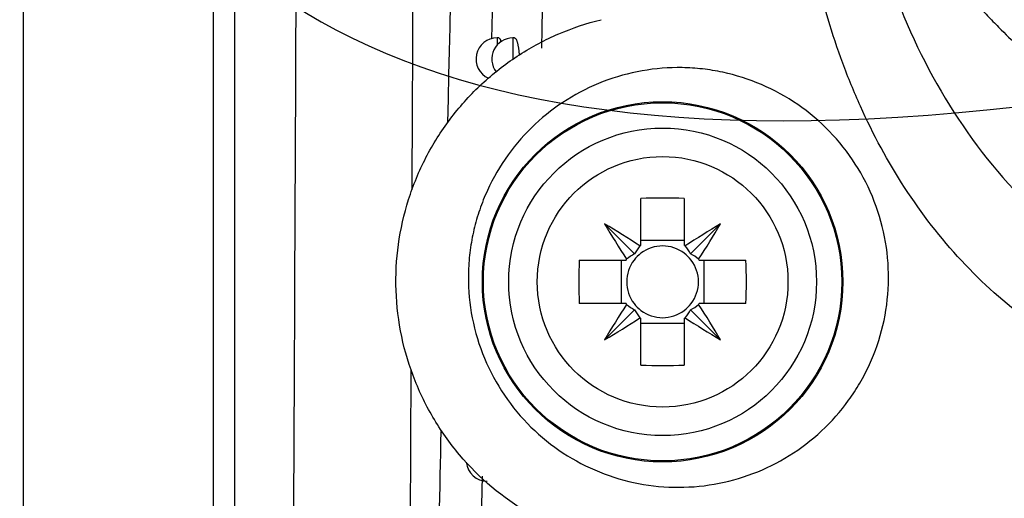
# Model space of a CAD drawing. Header units: millimetres. Extents: x -3.03 to 0.78, y -0.23 to 0.59.
# Tile 20 of 165: x 0.0692 to 0.0926, y 0.0813 to 0.0927. Entities that reach past the tile are written whole.
import ezdxf

# ---------------------------------------------------------------- set-up
doc = ezdxf.new("R2010")
doc.units = ezdxf.units.MM

msp = doc.modelspace()

# ---------------------------------------------------------------- linework, layer by layer
at = {"color": 7, "linetype": 'Continuous', "lineweight": 25}
for p, q in [((0.069287, 0.231252), (0.069287, 0.076542)), ((0.073797, 0.076608), (0.073797, 0.231186)), ((0.074297, 0.231186), (0.074297, 0.076608)), ((0.080403, 0.09223), (0.080425, 0.093192)), ((0.080565, 0.092256), (0.080525, 0.092256)), ((0.080938, 0.092256), (0.080899, 0.092256)), ((0.083935, 0.087334), (0.083935, 0.088444)), ((0.084965, 0.088444), (0.084965, 0.087334)), ((0.083786, 0.087131), (0.083074, 0.087843)), ((0.085114, 0.087131), (0.085826, 0.087843)), ((0.084965, 0.08745), (0.083935, 0.08745)), ((0.082473, 0.086982), (0.083583, 0.086982)), ((0.083467, 0.086982), (0.083467, 0.085952)), ((0.085318, 0.086982), (0.086427, 0.086982)), ((0.085433, 0.085952), (0.085433, 0.086982)), ((0.083583, 0.085952), (0.082473, 0.085952)), ((0.086427, 0.085952), (0.085318, 0.085952)), ((0.083786, 0.085803), (0.083074, 0.085091)), ((0.085114, 0.085803), (0.085826, 0.085091)), ((0.083935, 0.084489), (0.083935, 0.085599)), ((0.083935, 0.085483), (0.084965, 0.085483)), ((0.084965, 0.085599), (0.084965, 0.084489)), ((0.078444, 0.075184), (0.07849, 0.084369)), ((0.080157, 0.080818), (0.080178, 0.081855))]:
    msp.add_line(p, q, dxfattribs=at)
at = {"color": 9, "linetype": 'Continuous', "lineweight": 25}
for p, q in [((0.080525, 0.092256), (0.080525, 0.092087)), ((0.080899, 0.092256), (0.080899, 0.091746))]:
    msp.add_line(p, q, dxfattribs=at)
at = {"color": 7, "linetype": 'Continuous', "lineweight": 25}
for radius in [0.0042743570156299, 0.00425, 0.00365, 0.0029732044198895]:
    msp.add_circle((0.08445, 0.086467), radius, dxfattribs=at)
for centre, radius, start, end in [((0.080525, 0.091756), 0.0005, 90, 246.108265), ((0.080899, 0.091756), 0.0005, 90, 217.649369), ((0.08445, 0.074706), 0.0137481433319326, 87.853221, 92.146779), ((0.104642, 0.100655), 0.0250865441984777, 210.711094, 212.968328), ((0.070262, 0.066274), 0.025086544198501, 57.031672, 59.288906), ((0.098638, 0.066274), 0.0250865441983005, 120.711094, 122.968328), ((0.064258, 0.100655), 0.0250865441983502, 327.031672, 329.288906), ((0.08445, 0.086467), 0.0010088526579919, 120.695867, 122.113148), ((0.08445, 0.086467), 0.0010088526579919, 57.886852, 59.304133), ((0.08445, 0.086467), 0.000851, 127.241104, 142.758896), ((0.08445, 0.086467), 0.000851, 52.758896, 127.241104), ((0.08445, 0.086467), 0.000851, 37.241104, 52.758896), ((0.096211, 0.086467), 0.0137481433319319, 177.853221, 182.146779), ((0.08445, 0.086467), 0.0010088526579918, 147.886852, 149.304133), ((0.08445, 0.086467), 0.000851, 142.758896, 217.241104), ((0.08445, 0.086467), 0.000851, 322.758896, 37.241104), ((0.08445, 0.086467), 0.0010088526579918, 30.695867, 32.113148), ((0.072689, 0.086467), 0.0137481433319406, 357.853221, 2.146779), ((0.104642, 0.072279), 0.0250865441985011, 147.031672, 149.288906), ((0.08445, 0.086467), 0.0010088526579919, 210.695867, 212.113148), ((0.08445, 0.086467), 0.000851, 217.241104, 232.758896), ((0.08445, 0.086467), 0.0008510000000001, 307.241104, 322.758896), ((0.08445, 0.086467), 0.0010088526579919, 327.886852, 329.304133), ((0.064258, 0.072279), 0.0250865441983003, 30.711094, 32.968328), ((0.08445, 0.086467), 0.0008510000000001, 232.758896, 307.241104), ((0.070262, 0.106659), 0.025086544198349, 300.711094, 302.968328), ((0.08445, 0.086467), 0.0010088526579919, 237.886852, 239.304133), ((0.08445, 0.086467), 0.0010088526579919, 300.695867, 302.113148), ((0.098638, 0.106659), 0.0250865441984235, 237.031672, 239.288906), ((0.08445, 0.098228), 0.0137481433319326, 267.853221, 272.146779), ((0.080293, 0.082233), 0.0005, 185.297228, 270)]:
    msp.add_arc(centre, radius, start, end, dxfattribs=at)
for centre, major_axis, start_param, end_param in [((0.084207, 0.086297), (0.0008030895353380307, 0.0005607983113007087), 1.435245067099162, 1.669847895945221), ((0.08462, 0.08671), (0.0005607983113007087, 0.0008030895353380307), 1.471744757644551, 1.706347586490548), ((0.08428, 0.08671), (-0.0005607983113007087, 0.0008030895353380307), 4.576837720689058, 4.811440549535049), ((0.084693, 0.086297), (0.0008030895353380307, -0.0005607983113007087), 1.471744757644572, 1.706347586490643), ((0.084207, 0.086637), (0.0008030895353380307, -0.0005607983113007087), 4.613337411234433, 4.847940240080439), ((0.084693, 0.086637), (0.0008030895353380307, 0.0005607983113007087), 4.576837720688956, 4.811440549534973), ((0.08462, 0.086224), (-0.0005607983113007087, 0.0008030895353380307), 1.435245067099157, 1.669847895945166), ((0.08428, 0.086224), (0.0005607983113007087, 0.0008030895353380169), 4.61333741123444, 4.847940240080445)]:
    msp.add_ellipse(centre, major_axis=major_axis, ratio=0.953027, start_param=start_param, end_param=end_param, dxfattribs=at)
for points, knots in [([(0.0785105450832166, 0.088653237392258), (0.078519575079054, 0.0905542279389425), (0.0785439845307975, 0.0956928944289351), (0.0785805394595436, 0.1041276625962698), (0.0786204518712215, 0.1139488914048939), (0.0786570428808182, 0.1238115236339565), (0.0786909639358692, 0.1337058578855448), (0.0787225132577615, 0.1436312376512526), (0.0787505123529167, 0.1535918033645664), (0.0787819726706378, 0.1659520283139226), (0.0788153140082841, 0.1807320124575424), (0.0788443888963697, 0.1979552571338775), (0.0788661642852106, 0.215234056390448), (0.0788713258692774, 0.2267649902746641), (0.0788739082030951, 0.232533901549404)], [0, 0, 0, 0, 0.0405766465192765, 0.1096848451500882, 0.1788762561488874, 0.2480954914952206, 0.3171760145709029, 0.3862840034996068, 0.4554749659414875, 0.524693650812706, 0.6431692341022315, 0.7617839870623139, 0.8808208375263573, 1, 1, 1, 1]), ([(0.0756866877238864, 0.0774475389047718), (0.0757427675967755, 0.0886679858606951), (0.0757919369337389, 0.1000017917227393), (0.075886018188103, 0.1254988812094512), (0.0759272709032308, 0.1397064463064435), (0.0759880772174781, 0.1682732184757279), (0.0760076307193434, 0.1826323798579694), (0.0760228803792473, 0.2080438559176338), (0.0760230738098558, 0.2190872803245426), (0.0760168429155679, 0.2301187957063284)], [2.862715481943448, 2.862715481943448, 2.862715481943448, 2.862715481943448, 2.933266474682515, 2.933266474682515, 3.02024621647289, 3.02024621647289, 3.10722595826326, 3.10722595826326, 3.173944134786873, 3.173944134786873, 3.173944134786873, 3.173944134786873]), ([(0.1033176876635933, 0.0925874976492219), (0.1033176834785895, 0.0925874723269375), (0.1033176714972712, 0.092587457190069), (0.1033176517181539, 0.0925874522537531), (0.0215276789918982, 0.0721749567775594), (0.1206233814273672, 0.1972993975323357), (0.1033176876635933, 0.0925874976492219)], [0, 0, 0, 0, 2.9019377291e-06, 2.9019377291e-06, 2.9019377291e-06, 2.9598412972e-06, 2.9598412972e-06, 2.9598412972e-06, 2.9598412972e-06]), ([(0.0970674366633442, 0.0837276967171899), (0.0963603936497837, 0.0838904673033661), (0.0956807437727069, 0.0841217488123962), (0.0947017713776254, 0.0845704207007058), (0.09438222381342, 0.0847370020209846), (0.0937569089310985, 0.0851048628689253), (0.0934501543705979, 0.0853070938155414), (0.0925706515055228, 0.0859521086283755), (0.0920318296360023, 0.086436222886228), (0.0910412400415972, 0.0875037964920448), (0.090588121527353, 0.0880912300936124), (0.0897918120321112, 0.0893184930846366), (0.0894440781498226, 0.0899623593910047), (0.0889901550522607, 0.0909687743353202), (0.0888500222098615, 0.0913117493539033), (0.088595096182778, 0.0920007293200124), (0.0884797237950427, 0.0923478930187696), (0.0879585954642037, 0.0940960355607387), (0.0877168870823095, 0.0955332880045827), (0.0876215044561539, 0.0970028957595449)], [0, 0, 0, 0, 0.1250000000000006, 0.1250000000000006, 0.1875000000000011, 0.1875000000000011, 0.2500000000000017, 0.2500000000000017, 0.3750000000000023, 0.3750000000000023, 0.500000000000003, 0.500000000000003, 0.6250000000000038, 0.6250000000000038, 0.6875000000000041, 0.6875000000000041, 0.7500000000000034, 0.7500000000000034, 1, 1, 1, 1]), ([(0.0908038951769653, 0.094448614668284), (0.0908760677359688, 0.0943469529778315), (0.0910203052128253, 0.0941437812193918), (0.0912460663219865, 0.0938461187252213), (0.0914784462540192, 0.0935540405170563), (0.091718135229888, 0.093268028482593), (0.0919649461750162, 0.0929879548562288), (0.0922189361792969, 0.0927138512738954), (0.0926967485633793, 0.0922232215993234), (0.0934314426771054, 0.0915485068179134), (0.0944690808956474, 0.0907511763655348), (0.0955720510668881, 0.0900464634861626), (0.0965394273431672, 0.0895418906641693), (0.0973369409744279, 0.0891895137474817), (0.0979460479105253, 0.0889521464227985), (0.0985645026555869, 0.0887396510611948), (0.0989840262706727, 0.0886209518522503), (0.0991939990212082, 0.0885615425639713)], [0, 0, 0, 0, 0.0357690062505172, 0.0714846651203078, 0.1071691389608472, 0.1428446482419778, 0.1785334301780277, 0.2142576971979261, 0.2500395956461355, 0.3749967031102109, 0.5000065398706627, 0.6249636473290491, 0.7499734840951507, 0.8125298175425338, 0.8749735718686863, 0.937423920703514, 1, 1, 1, 1]), ([(0.0898836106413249, 0.0935129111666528), (0.0902462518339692, 0.0925043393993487), (0.0911601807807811, 0.0905825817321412), (0.0930937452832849, 0.0881460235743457), (0.0955271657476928, 0.0863514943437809), (0.0973586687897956, 0.0856703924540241), (0.098289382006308, 0.0854591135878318)], [0.9205347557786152, 0.9205347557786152, 0.9205347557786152, 0.9205347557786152, 0.9404010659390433, 0.9602673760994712, 0.9801336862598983, 1, 1, 1, 1]), ([(0.0832720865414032, 0.0802173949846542), (0.0825703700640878, 0.0803564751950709), (0.081906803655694, 0.080607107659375), (0.0806582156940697, 0.0813395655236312), (0.0801067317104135, 0.0818020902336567), (0.0793971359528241, 0.0826426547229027), (0.0791861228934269, 0.082941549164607), (0.0788185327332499, 0.0835693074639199), (0.0786610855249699, 0.0838991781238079), (0.0784017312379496, 0.0845926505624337), (0.0783035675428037, 0.0849465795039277), (0.0781688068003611, 0.085664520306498), (0.0781319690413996, 0.0860307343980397), (0.0781221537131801, 0.086768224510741), (0.0781489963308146, 0.0871316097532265), (0.0782631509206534, 0.0878481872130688), (0.0783515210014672, 0.0882042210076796), (0.0785860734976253, 0.0888917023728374), (0.078730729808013, 0.0892205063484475), (0.0790724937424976, 0.0898495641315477), (0.0792717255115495, 0.0901522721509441), (0.0797131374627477, 0.0907138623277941), (0.0799544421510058, 0.0909727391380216), (0.0804769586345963, 0.0914481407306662), (0.0807608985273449, 0.0916662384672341), (0.0813550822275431, 0.0920485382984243), (0.0816647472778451, 0.0922131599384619), (0.0823087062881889, 0.0924905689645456), (0.0826446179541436, 0.0926037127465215), (0.0829894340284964, 0.0926884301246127)], [0, 0, 0, 0, 0.1250000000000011, 0.1250000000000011, 0.2500000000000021, 0.2500000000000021, 0.3125000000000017, 0.3125000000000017, 0.3750000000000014, 0.3750000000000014, 0.437500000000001, 0.437500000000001, 0.5000000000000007, 0.5000000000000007, 0.5625000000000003, 0.5625000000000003, 0.6249999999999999, 0.6249999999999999, 0.6874999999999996, 0.6874999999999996, 0.7499999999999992, 0.7499999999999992, 0.8124999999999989, 0.8124999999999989, 0.8749999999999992, 0.8749999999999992, 0.9374999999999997, 0.9374999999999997, 1, 1, 1, 1]), ([(0.0805645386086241, 0.0922552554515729), (0.0805649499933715, 0.0922553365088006), (0.0805678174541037, 0.0922559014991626), (0.0805731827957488, 0.0922534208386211), (0.0805805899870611, 0.0922476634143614), (0.0805880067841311, 0.0922380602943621), (0.0805954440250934, 0.0922248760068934), (0.0806027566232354, 0.0922082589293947), (0.080609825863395, 0.0921882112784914), (0.0806150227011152, 0.0921714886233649), (0.0806177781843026, 0.0921604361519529), (0.0806183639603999, 0.0921580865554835)], [0, 0, 0, 0, 0.0227363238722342, 0.1584782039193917, 0.290894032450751, 0.4242241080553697, 0.5604396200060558, 0.6976538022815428, 0.8303271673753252, 0.9639299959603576, 1, 1, 1, 1]), ([(0.0809379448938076, 0.0922553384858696), (0.0809382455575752, 0.0922553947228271), (0.0809414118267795, 0.0922559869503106), (0.0809474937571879, 0.0922536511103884), (0.0809561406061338, 0.0922481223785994), (0.0809648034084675, 0.092238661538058), (0.0809734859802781, 0.092225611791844), (0.0809820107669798, 0.0922090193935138), (0.0809902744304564, 0.0921891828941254), (0.0809982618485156, 0.0921661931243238), (0.0810060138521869, 0.0921398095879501), (0.0810133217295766, 0.0921106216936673), (0.0810201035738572, 0.0920790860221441), (0.0810263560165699, 0.092045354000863), (0.0810321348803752, 0.0920089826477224), (0.0810372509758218, 0.0919709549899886), (0.0810416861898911, 0.0919318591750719), (0.0810453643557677, 0.0918917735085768), (0.0810476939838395, 0.0918626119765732), (0.0810485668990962, 0.091846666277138), (0.081048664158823, 0.0918448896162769)], [0, 0, 0, 0, 0.006535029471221, 0.0688199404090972, 0.1297975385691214, 0.1911955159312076, 0.2539207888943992, 0.3171058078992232, 0.3782238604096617, 0.4397716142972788, 0.5026853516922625, 0.5660760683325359, 0.6265239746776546, 0.6874033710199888, 0.7496591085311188, 0.8123970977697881, 0.8716483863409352, 0.9313235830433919, 0.9923481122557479, 1, 1, 1, 1]), ([(0.0897371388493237, 0.0874083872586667), (0.0897933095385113, 0.0870771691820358), (0.0898152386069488, 0.0867465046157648), (0.089794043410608, 0.086086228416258), (0.0897497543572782, 0.0857529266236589), (0.0895981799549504, 0.0851108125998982), (0.0894917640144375, 0.0848012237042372), (0.0892869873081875, 0.0843537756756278), (0.0892106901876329, 0.0842067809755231), (0.0890457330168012, 0.0839240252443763), (0.0889569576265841, 0.0837878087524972), (0.0886723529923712, 0.0833941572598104), (0.0884579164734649, 0.0831511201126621), (0.0879817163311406, 0.0827075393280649), (0.0877264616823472, 0.0825128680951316), (0.0871834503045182, 0.0821750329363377), (0.0868925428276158, 0.0820308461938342), (0.0862937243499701, 0.0818031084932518), (0.0859868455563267, 0.0817191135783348), (0.0853583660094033, 0.0816101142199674), (0.0850340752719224, 0.0815856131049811), (0.0843952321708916, 0.0815992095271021), (0.0840782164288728, 0.0816363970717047), (0.0834490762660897, 0.0817729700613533), (0.0831371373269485, 0.0818732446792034), (0.0825454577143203, 0.0821294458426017), (0.08226212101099, 0.0822859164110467), (0.0817218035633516, 0.0826588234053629), (0.0814699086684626, 0.0828724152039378), (0.0810148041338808, 0.0833428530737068), (0.0808081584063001, 0.0836031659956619), (0.0804487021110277, 0.0841646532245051), (0.0802992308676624, 0.0844596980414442), (0.0800597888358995, 0.0850779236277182), (0.0799696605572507, 0.0854048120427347), (0.079858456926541, 0.0860597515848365), (0.079835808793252, 0.0863899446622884), (0.0798516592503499, 0.0868893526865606), (0.0798654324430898, 0.0870564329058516), (0.0799089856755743, 0.0873843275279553), (0.0799685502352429, 0.0877079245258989), (0.0800593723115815, 0.0880231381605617), (0.0801659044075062, 0.0883341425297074), (0.0802274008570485, 0.0884882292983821), (0.0804319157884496, 0.0889352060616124), (0.0805951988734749, 0.0892151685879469), (0.0809736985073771, 0.0897404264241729), (0.0811906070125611, 0.0899864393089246), (0.0816591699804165, 0.0904245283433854), (0.0819124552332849, 0.0906194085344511), (0.0824573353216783, 0.0909605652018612), (0.0827455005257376, 0.09110411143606), (0.0833385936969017, 0.0913321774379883), (0.083646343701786, 0.0914181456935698), (0.0842803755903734, 0.0915303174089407), (0.0845983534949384, 0.0915552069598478), (0.0850767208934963, 0.0915469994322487), (0.0852364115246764, 0.0915366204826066), (0.0855562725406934, 0.0915001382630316), (0.0857172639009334, 0.0914738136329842), (0.0861918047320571, 0.0913721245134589), (0.0864986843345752, 0.0912744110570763), (0.0870934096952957, 0.0910190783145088), (0.0873842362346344, 0.0908590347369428), (0.0879232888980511, 0.0904880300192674), (0.0881731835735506, 0.0902772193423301), (0.088632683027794, 0.0898037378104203), (0.0888418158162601, 0.0895400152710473), (0.0891984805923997, 0.0889838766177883), (0.0893490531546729, 0.0886887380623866), (0.0895919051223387, 0.0880626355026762), (0.0896809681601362, 0.0877396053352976), (0.0897371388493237, 0.0874083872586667)], [0, 0, 0, 0, 0.031250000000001, 0.031250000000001, 0.0625000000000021, 0.0625000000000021, 0.0937500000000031, 0.0937500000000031, 0.1093750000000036, 0.1093750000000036, 0.125000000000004, 0.125000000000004, 0.1562500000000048, 0.1562500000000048, 0.1875000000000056, 0.1875000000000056, 0.2187500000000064, 0.2187500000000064, 0.2500000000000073, 0.2500000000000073, 0.2812500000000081, 0.2812500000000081, 0.3125000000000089, 0.3125000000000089, 0.3437500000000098, 0.3437500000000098, 0.3750000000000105, 0.3750000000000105, 0.4062500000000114, 0.4062500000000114, 0.4375000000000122, 0.4375000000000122, 0.468750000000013, 0.468750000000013, 0.5000000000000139, 0.5000000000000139, 0.5312500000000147, 0.5312500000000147, 0.5468750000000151, 0.5468750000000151, 0.5625000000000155, 0.578125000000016, 0.578125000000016, 0.5937500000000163, 0.5937500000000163, 0.6250000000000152, 0.6250000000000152, 0.656250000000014, 0.656250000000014, 0.6875000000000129, 0.6875000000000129, 0.7187500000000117, 0.7187500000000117, 0.7500000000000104, 0.7500000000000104, 0.7812500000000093, 0.7812500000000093, 0.7968750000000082, 0.7968750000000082, 0.812500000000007, 0.812500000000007, 0.8437500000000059, 0.8437500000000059, 0.8750000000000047, 0.8750000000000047, 0.9062500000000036, 0.9062500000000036, 0.9375000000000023, 0.9375000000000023, 0.9687500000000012, 0.9687500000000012, 1, 1, 1, 1])]:
    msp.add_open_spline(points, degree=3, knots=knots, dxfattribs=at)
for points in [[(0.079357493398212, 0.09024491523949), (0.0796263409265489, 0.1023026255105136), (0.0799479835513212, 0.1144509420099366), (0.0803425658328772, 0.1266883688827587)], [(0.0815845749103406, 0.0920101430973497), (0.0817889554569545, 0.1018644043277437), (0.081924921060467, 0.1117955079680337), (0.0819305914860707, 0.1217592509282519)], [(0.0790359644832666, 0.07463050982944), (0.0790880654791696, 0.0773856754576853), (0.0791427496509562, 0.0801470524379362), (0.0792000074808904, 0.0829146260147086)]]:
    msp.add_open_spline(points, degree=3, dxfattribs=at)

doc.saveas('drawing.dxf')
